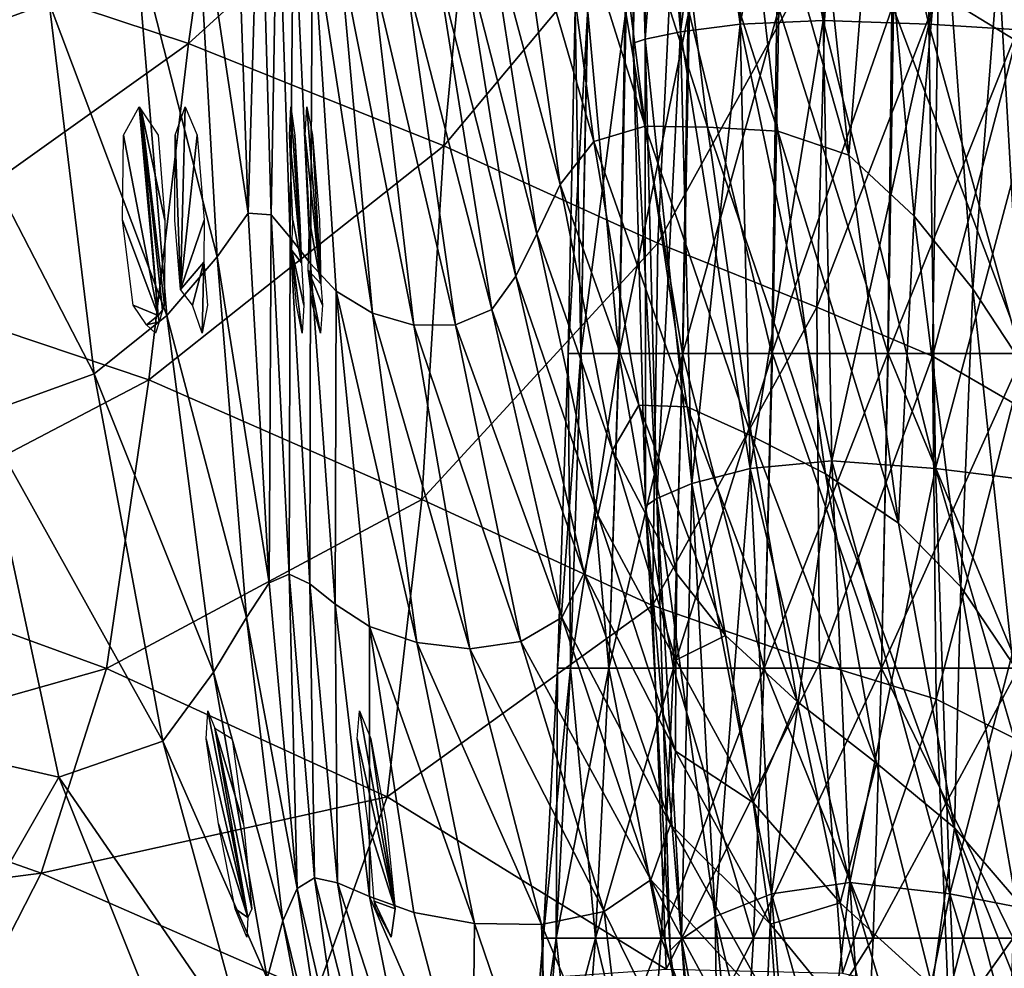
# Model space of a CAD drawing. Extents: x -0.96 to 0.96, y -0.57 to 2.63.
# Tile 25 of 148: x -0.3 to -0.07, y -0.19 to 0.03. Entities that reach past the tile are written whole.
import ezdxf

# ---------------------------------------------------------------- set-up
doc = ezdxf.new("R2010")
doc.units = 0
doc.layers.add('Brakiri_Cruiser_Lights', color=7, linetype='CONTINUOUS')
doc.layers.add('Brakiri_Cruiser_Main_Texture', color=7, linetype='CONTINUOUS')

msp = doc.modelspace()

# ---------------------------------------------------------------- linework, layer by layer
at = {"layer": 'Brakiri_Cruiser_Lights'}
for points in [[(-0.270957, -0.037092, -0.16938), (-0.27902, 0.004687, -0.189062), (-0.275368, 0.01125, -0.175)], [(-0.270957, -0.037092, -0.16938), (-0.275368, 0.01125, -0.175), (-0.274913, 0.010573, -0.173549)], [(-0.274913, 0.010573, -0.173549), (-0.270982, 0.004687, -0.160938), (-0.269395, -0.015, -0.15625)], [(-0.274913, 0.010573, -0.173549), (-0.269395, -0.015, -0.15625), (-0.269512, -0.034688, -0.160938)], [(-0.274913, 0.010573, -0.173549), (-0.269512, -0.034688, -0.160938), (-0.269944, -0.035915, -0.163567)], [(-0.274913, 0.010573, -0.173549), (-0.269944, -0.035915, -0.163567), (-0.270957, -0.037092, -0.16938)], [(-0.265822, -0.031124, -0.139911), (-0.267005, 0.004687, -0.139062), (-0.264693, 0.01125, -0.125)], [(-0.265822, -0.031124, -0.139911), (-0.264693, 0.01125, -0.125), (-0.261892, 0.004687, -0.110937)], [(-0.237777, -0.024869, 0.1914), (-0.2405, 0.004687, 0.160938), (-0.240188, 0.01125, 0.175)], [(-0.237777, -0.024869, 0.1914), (-0.240188, 0.01125, 0.175), (-0.239251, 0.004687, 0.189063)], [(-0.233257, -0.029768, 0.240234), (-0.236914, 0.004687, 0.210938), (-0.236513, 0.01125, 0.225)], [(-0.233257, -0.029768, 0.240234), (-0.236513, 0.01125, 0.225), (-0.23522, 0.004687, 0.239063)], [(-0.270957, -0.037092, -0.16938), (-0.279223, -0.015, -0.19375), (-0.27902, 0.004687, -0.189062)], [(-0.265822, -0.031124, -0.139911), (-0.267122, -0.015, -0.14375), (-0.267005, 0.004687, -0.139062)], [(-0.265822, -0.031124, -0.139911), (-0.261892, 0.004687, -0.110937), (-0.260304, -0.015, -0.10625)], [(-0.237777, -0.024869, 0.1914), (-0.239771, -0.015, 0.15625), (-0.2405, 0.004687, 0.160938)], [(-0.237777, -0.024869, 0.1914), (-0.239251, 0.004687, 0.189063), (-0.238105, -0.015, 0.19375)], [(-0.233257, -0.029768, 0.240234), (-0.23586, -0.015, 0.20625), (-0.236914, 0.004687, 0.210938)], [(-0.233257, -0.029768, 0.240234), (-0.23522, 0.004687, 0.239063), (-0.233601, -0.015, 0.24375)], [(-0.270957, -0.037092, -0.16938), (-0.276739, -0.034688, -0.189062), (-0.279223, -0.015, -0.19375)], [(-0.265822, -0.031124, -0.139911), (-0.260304, -0.015, -0.10625), (-0.260363, -0.024779, -0.108578)], [(-0.237777, -0.024869, 0.1914), (-0.240008, -0.022044, 0.157927), (-0.239771, -0.015, 0.15625)], [(-0.233257, -0.029768, 0.240234), (-0.236182, -0.026615, 0.209015), (-0.23586, -0.015, 0.20625)], [(-0.240008, -0.022044, 0.157927), (-0.237777, -0.024869, 0.1914), (-0.2372, -0.034688, 0.189063)], [(-0.240008, -0.022044, 0.157927), (-0.2372, -0.034688, 0.189063), (-0.237571, -0.04125, 0.175)], [(-0.240008, -0.022044, 0.157927), (-0.237571, -0.04125, 0.175), (-0.238901, -0.034688, 0.160938)], [(-0.260363, -0.024779, -0.108578), (-0.262983, -0.034688, -0.139062), (-0.265822, -0.031124, -0.139911)], [(-0.260363, -0.024779, -0.108578), (-0.260767, -0.04125, -0.125), (-0.262983, -0.034688, -0.139062)], [(-0.260363, -0.024779, -0.108578), (-0.25952, -0.034688, -0.110937), (-0.260767, -0.04125, -0.125)], [(-0.236182, -0.026615, 0.209015), (-0.233257, -0.029768, 0.240234), (-0.232856, -0.034688, 0.239063)], [(-0.236182, -0.026615, 0.209015), (-0.232856, -0.034688, 0.239063), (-0.233363, -0.04125, 0.225)], [(-0.236182, -0.026615, 0.209015), (-0.233363, -0.04125, 0.225), (-0.235202, -0.034688, 0.210938)], [(-0.270957, -0.037092, -0.16938), (-0.273658, -0.03927, -0.179243), (-0.276739, -0.034688, -0.189062)], [(-0.270957, -0.037092, -0.16938), (-0.269944, -0.035915, -0.163567), (-0.270758, -0.038605, -0.169332)], [(-0.273658, -0.03927, -0.179243), (-0.270957, -0.037092, -0.16938), (-0.270758, -0.038605, -0.169332)], [(-0.273658, -0.03927, -0.179243), (-0.270758, -0.038605, -0.169332), (-0.271596, -0.04125, -0.175)], [(-0.250165, -0.176665, -0.165175), (-0.259864, -0.135312, -0.189062), (-0.259469, -0.12875, -0.175)], [(-0.250165, -0.176665, -0.165175), (-0.259469, -0.12875, -0.175), (-0.257845, -0.132768, -0.16639)], [(-0.216069, -0.174685, 0.239063), (-0.224869, -0.135312, 0.210938), (-0.224297, -0.12875, 0.225)], [(-0.216069, -0.174685, 0.239063), (-0.224297, -0.12875, 0.225), (-0.221651, -0.135312, 0.239063)], [(-0.257845, -0.132768, -0.16639), (-0.253818, -0.135312, -0.160938), (-0.251207, -0.155, -0.15625)], [(-0.257845, -0.132768, -0.16639), (-0.251207, -0.155, -0.15625), (-0.249271, -0.174688, -0.160938)], [(-0.257845, -0.132768, -0.16639), (-0.249271, -0.174688, -0.160938), (-0.250165, -0.176665, -0.165175)], [(-0.250165, -0.176665, -0.165175), (-0.256986, -0.155, -0.19375), (-0.259864, -0.135312, -0.189062)], [(-0.216069, -0.174685, 0.239063), (-0.222297, -0.155, 0.20625), (-0.224869, -0.135312, 0.210938)], [(-0.216069, -0.174685, 0.239063), (-0.221651, -0.135312, 0.239063), (-0.218006, -0.155, 0.24375)], [(-0.250165, -0.176665, -0.165175), (-0.253093, -0.174688, -0.189062), (-0.256986, -0.155, -0.19375)], [(-0.216069, -0.174685, 0.239063), (-0.220924, -0.172929, 0.210519), (-0.222297, -0.155, 0.20625)], [(-0.21695, -0.18125, 0.225), (-0.2205, -0.174687, 0.210938), (-0.220924, -0.172929, 0.210519)], [(-0.21695, -0.18125, 0.225), (-0.220924, -0.172929, 0.210519), (-0.216069, -0.174685, 0.239063)], [(-0.250165, -0.176665, -0.165175), (-0.250441, -0.18125, -0.175), (-0.253093, -0.174688, -0.189062)], [(-0.21695, -0.18125, 0.225), (-0.216069, -0.174685, 0.239063), (-0.216069, -0.174687, 0.239063)]]:
    msp.add_3dface(points, dxfattribs=at)
at = {"layer": 'Brakiri_Cruiser_Main_Texture'}
for points in [[(-0.149873, 0.028681, -0.074691), (-0.150078, 0.132663, -0.074857), (-0.158389, 0.132226, -0.038219)], [(-0.158125, 0.026935, 0.038151), (-0.158389, 0.132226, 0.038219), (-0.150078, 0.132663, 0.074857)], [(-0.158125, 0.026935, 0.038151), (-0.150078, 0.132663, 0.074857), (-0.149873, 0.028681, 0.074691)], [(-0.136055, 0.030428, -0.108008), (-0.13626, 0.133099, -0.10833), (-0.150078, 0.132663, -0.074857)], [(-0.149873, 0.028681, 0.074691), (-0.150078, 0.132663, 0.074857), (-0.13626, 0.133099, 0.10833)], [(-0.136055, 0.030428, -0.108008), (-0.150078, 0.132663, -0.074857), (-0.149873, 0.028681, -0.074691)], [(-0.149873, 0.028681, 0.074691), (-0.13626, 0.133099, 0.10833), (-0.136055, 0.030428, 0.108008)], [(-0.116826, 0.031302, -0.136634), (-0.116992, 0.133536, -0.137057), (-0.13626, 0.133099, -0.10833)], [(-0.136055, 0.030428, 0.108008), (-0.13626, 0.133099, 0.10833), (-0.116992, 0.133536, 0.137057)], [(-0.116826, 0.031302, -0.136634), (-0.13626, 0.133099, -0.10833), (-0.136055, 0.030428, -0.108008)], [(-0.136055, 0.030428, 0.108008), (-0.116992, 0.133536, 0.137057), (-0.116826, 0.031302, 0.136634)], [(-0.092344, 0.030428, -0.159102), (-0.092461, 0.133099, -0.1596), (-0.116992, 0.133536, -0.137057)], [(-0.092344, 0.030428, -0.159102), (-0.116992, 0.133536, -0.137057), (-0.116826, 0.031302, -0.136634)], [(-0.116826, 0.031302, 0.136634), (-0.116992, 0.133536, 0.137057), (-0.092461, 0.133099, 0.1596)], [(-0.116826, 0.031302, 0.136634), (-0.092461, 0.133099, 0.1596), (-0.092344, 0.030428, 0.159102)], [(-0.063857, 0.028681, -0.175238), (-0.063887, 0.132663, -0.175755), (-0.092461, 0.133099, -0.1596)], [(-0.063857, 0.028681, -0.175238), (-0.092461, 0.133099, -0.1596), (-0.092344, 0.030428, -0.159102)], [(-0.092344, 0.030428, 0.159102), (-0.092461, 0.133099, 0.1596), (-0.063887, 0.132663, 0.175755)], [(-0.092344, 0.030428, 0.159102), (-0.063887, 0.132663, 0.175755), (-0.063857, 0.028681, 0.175238)], [(-0.158125, 0.026935, -0.038151), (-0.158389, 0.132226, -0.038219), (-0.161133, 0.131789)], [(-0.160859, 0.026061), (-0.161133, 0.131789), (-0.158389, 0.132226, 0.038219)], [(-0.158125, 0.026935, -0.038151), (-0.161133, 0.131789), (-0.160859, 0.026061)], [(-0.160859, 0.026061), (-0.158389, 0.132226, 0.038219), (-0.158125, 0.026935, 0.038151)], [(-0.149873, 0.028681, -0.074691), (-0.158389, 0.132226, -0.038219), (-0.158125, 0.026935, -0.038151)], [(-0.090203, 0.037681, -0.562261), (-0.07222, 0.026616, -0.588075), (-0.069819, 0.112312, -0.586771)], [(-0.329732, 0.047726, -0.531083), (-0.263947, 0.025931, -0.527337), (-0.252001, 0.109904, -0.530564)], [(-0.263947, 0.025931, -0.527337), (-0.196717, 0.086947, -0.531039), (-0.252001, 0.109904, -0.530564)], [(-0.296217, 0.035348, -0.234125), (-0.32486, 0.02499, -0.282788), (-0.331918, 0.105573, -0.289486)], [(-0.127309, 0.00559, 0.487517), (-0.153363, 0.087577, 0.486184), (-0.1376, 0.09443, 0.493192)], [(-0.110916, 0.000023, 0.496449), (-0.1376, 0.09443, 0.493192), (-0.121019, 0.094705, 0.503266)], [(-0.110916, 0.000023, 0.496449), (-0.127309, 0.00559, 0.487517), (-0.1376, 0.09443, 0.493192)], [(-0.104376, 0.081274, 0.518467), (-0.110916, 0.000023, 0.496449), (-0.121019, 0.094705, 0.503266)], [(-0.263947, 0.025931, -0.527337), (-0.20472, 0.002233, -0.52675), (-0.196717, 0.086947, -0.531039)], [(-0.20472, 0.002233, -0.52675), (-0.150976, 0.066666, -0.535727), (-0.196717, 0.086947, -0.531039)], [(-0.14367, 0.006533, 0.480823), (-0.167554, 0.081275, 0.480182), (-0.153363, 0.087577, 0.486184)], [(-0.127309, 0.00559, 0.487517), (-0.14367, 0.006533, 0.480823), (-0.153363, 0.087577, 0.486184)], [(-0.250098, -0.013407, -0.030725), (-0.262434, 0.068854, -0.111743), (-0.253327, 0.08133, -0.038607)], [(-0.247396, 0.07884, 0.041992), (-0.250098, -0.013407, -0.030725), (-0.253327, 0.08133, -0.038607)], [(-0.158126, 0.006751, 0.475159), (-0.179373, 0.074264, 0.47385), (-0.167554, 0.081275, 0.480182)], [(-0.14367, 0.006533, 0.480823), (-0.158126, 0.006751, 0.475159), (-0.167554, 0.081275, 0.480182)], [(-0.104376, 0.081274, 0.518467), (-0.09577, -0.014049, 0.50964), (-0.110916, 0.000023, 0.496449)], [(-0.089006, 0.06218, 0.540197), (-0.09577, -0.014049, 0.50964), (-0.104376, 0.081274, 0.518467)], [(-0.247396, 0.07884, 0.041992), (-0.244788, -0.013781, 0.046047), (-0.250098, -0.013407, -0.030725)], [(-0.243271, 0.069392, 0.122894), (-0.244788, -0.013781, 0.046047), (-0.247396, 0.07884, 0.041992)], [(-0.170013, 0.003213, 0.46912), (-0.188024, 0.065283, 0.465856), (-0.179373, 0.074264, 0.47385)], [(-0.158126, 0.006751, 0.475159), (-0.170013, 0.003213, 0.46912), (-0.179373, 0.074264, 0.47385)], [(-0.257302, -0.023546, -0.102493), (-0.276227, 0.050498, -0.177041), (-0.262434, 0.068854, -0.111743)], [(-0.250098, -0.013407, -0.030725), (-0.257302, -0.023546, -0.102493), (-0.262434, 0.068854, -0.111743)], [(-0.243271, 0.069392, 0.122894), (-0.240365, -0.019059, 0.122554), (-0.244788, -0.013781, 0.046047)], [(-0.239582, 0.060995, 0.196938), (-0.240365, -0.019059, 0.122554), (-0.243271, 0.069392, 0.122894)], [(-0.20472, 0.002233, -0.52675), (-0.15514, -0.020318, -0.530905), (-0.150976, 0.066666, -0.535727)], [(-0.15514, -0.020318, -0.530905), (-0.115963, 0.050638, -0.545473), (-0.150976, 0.066666, -0.535727)], [(-0.177764, -0.006721, 0.461051), (-0.194619, 0.056071, 0.454918), (-0.188024, 0.065283, 0.465856)], [(-0.170013, 0.003213, 0.46912), (-0.177764, -0.006721, 0.461051), (-0.188024, 0.065283, 0.465856)], [(-0.089006, 0.06218, 0.540197), (-0.08215, -0.030909, 0.528102), (-0.09577, -0.014049, 0.50964)], [(-0.076242, 0.045468, 0.569852), (-0.08215, -0.030909, 0.528102), (-0.089006, 0.06218, 0.540197)], [(-0.239582, 0.060995, 0.196938), (-0.235641, -0.025042, 0.193442), (-0.240365, -0.019059, 0.122554)], [(-0.235176, 0.053688, 0.261828), (-0.235641, -0.025042, 0.193442), (-0.239582, 0.060995, 0.196938)], [(-0.183205, -0.018148, 0.450082), (-0.200269, 0.048367, 0.439757), (-0.194619, 0.056071, 0.454918)], [(-0.177764, -0.006721, 0.461051), (-0.183205, -0.018148, 0.450082), (-0.194619, 0.056071, 0.454918)], [(-0.235176, 0.053688, 0.261828), (-0.229679, -0.03147, 0.25708), (-0.235641, -0.025042, 0.193442)], [(-0.221257, -0.036589, 0.309884), (-0.229679, -0.03147, 0.25708), (-0.235176, 0.053688, 0.261828)], [(-0.221257, -0.036589, 0.309884), (-0.235176, 0.053688, 0.261828), (-0.228902, 0.047512, 0.315266)], [(-0.268957, -0.037092, -0.16938), (-0.296217, 0.035348, -0.234125), (-0.276227, 0.050498, -0.177041)], [(-0.257302, -0.023546, -0.102493), (-0.268957, -0.037092, -0.16938), (-0.276227, 0.050498, -0.177041)], [(-0.15514, -0.020318, -0.530905), (-0.118318, -0.03515, -0.541864), (-0.115963, 0.050638, -0.545473)], [(-0.118318, -0.03515, -0.541864), (-0.090203, 0.037681, -0.562261), (-0.115963, 0.050638, -0.545473)], [(-0.188037, -0.028015, 0.434861), (-0.206183, 0.043216, 0.419365), (-0.200269, 0.048367, 0.439757)], [(-0.183205, -0.018148, 0.450082), (-0.188037, -0.028015, 0.434861), (-0.200269, 0.048367, 0.439757)], [(-0.34119, -0.029177, -0.525667), (-0.263947, 0.025931, -0.527337), (-0.329732, 0.047726, -0.531083)], [(-0.211676, -0.039372, 0.352991), (-0.221257, -0.036589, 0.309884), (-0.228902, 0.047512, 0.315266)], [(-0.211676, -0.039372, 0.352991), (-0.228902, 0.047512, 0.315266), (-0.221465, 0.043244, 0.358489)], [(-0.076242, 0.045468, 0.569852), (-0.07088, -0.048106, 0.552893), (-0.08215, -0.030909, 0.528102)], [(-0.065931, 0.031641, 0.609103), (-0.07088, -0.048106, 0.552893), (-0.076242, 0.045468, 0.569852)], [(-0.20208, -0.039266, 0.387448), (-0.211676, -0.039372, 0.352991), (-0.221465, 0.043244, 0.358489)], [(-0.20208, -0.039266, 0.387448), (-0.221465, 0.043244, 0.358489), (-0.21357, 0.04166, 0.392732)], [(-0.193611, -0.035718, 0.414302), (-0.21357, 0.04166, 0.392732), (-0.206183, 0.043216, 0.419365)], [(-0.193611, -0.035718, 0.414302), (-0.20208, -0.039266, 0.387448), (-0.21357, 0.04166, 0.392732)], [(-0.188037, -0.028015, 0.434861), (-0.193611, -0.035718, 0.414302), (-0.206183, 0.043216, 0.419365)], [(-0.118318, -0.03515, -0.541864), (-0.091504, -0.046516, -0.560133), (-0.090203, 0.037681, -0.562261)], [(-0.091504, -0.046516, -0.560133), (-0.07222, 0.026616, -0.588075), (-0.090203, 0.037681, -0.562261)], [(-0.285783, -0.050659, -0.230812), (-0.32486, 0.02499, -0.282788), (-0.296217, 0.035348, -0.234125)], [(-0.268957, -0.037092, -0.16938), (-0.285783, -0.050659, -0.230812), (-0.296217, 0.035348, -0.234125)], [(-0.174347, 0.034063, 0.001125), (-0.173012, -0.045898, -0.061474), (-0.175943, -0.045898, -0.000256)], [(-0.171358, 0.034063, 0.062128), (-0.174347, 0.034063, 0.001125), (-0.175943, -0.045898, -0.000256)], [(-0.171358, 0.034063, 0.062128), (-0.175943, -0.045898, -0.000256), (-0.17298, -0.045898, 0.060882)], [(-0.174347, 0.034063, 0.001125), (-0.171485, 0.034063, -0.060203), (-0.173012, -0.045898, -0.061474)], [(-0.171485, 0.034063, -0.060203), (-0.164206, -0.045898, -0.120151), (-0.173012, -0.045898, -0.061474)], [(-0.162507, 0.034063, 0.12051), (-0.171358, 0.034063, 0.062128), (-0.17298, -0.045898, 0.060882)], [(-0.162507, 0.034063, 0.12051), (-0.17298, -0.045898, 0.060882), (-0.164142, -0.045898, 0.119643)], [(-0.171485, 0.034063, -0.060203), (-0.162761, 0.034063, -0.119153), (-0.164206, -0.045898, -0.120151)], [(-0.162761, 0.034063, -0.119153), (-0.149462, -0.045898, -0.173742), (-0.164206, -0.045898, -0.120151)], [(-0.147781, 0.034063, 0.173975), (-0.162507, 0.034063, 0.12051), (-0.164142, -0.045898, 0.119643)], [(-0.147781, 0.034063, 0.173975), (-0.164142, -0.045898, 0.119643), (-0.149367, -0.045898, 0.173648)], [(-0.162761, 0.034063, -0.119153), (-0.148162, 0.034063, -0.173021), (-0.149462, -0.045898, -0.173742)], [(-0.148162, 0.034063, -0.173021), (-0.128719, -0.045898, -0.219707), (-0.149462, -0.045898, -0.173742)], [(-0.127143, 0.034063, 0.220193), (-0.147781, 0.034063, 0.173975), (-0.149367, -0.045898, 0.173648)], [(-0.127143, 0.034063, 0.220193), (-0.149367, -0.045898, 0.173648), (-0.128592, -0.045898, 0.220519)], [(-0.148162, 0.034063, -0.173021), (-0.127587, 0.034063, -0.219239), (-0.128719, -0.045898, -0.219707)], [(-0.100938, 0.034063, -0.255236), (-0.101844, -0.045898, -0.255474), (-0.128719, -0.045898, -0.219707)], [(-0.100938, 0.034063, -0.255236), (-0.128719, -0.045898, -0.219707), (-0.127587, 0.034063, -0.219239)], [(-0.127143, 0.034063, 0.220193), (-0.128592, -0.045898, 0.220519), (-0.101749, -0.045898, 0.258009)], [(-0.127143, 0.034063, 0.220193), (-0.101749, -0.045898, 0.258009), (-0.100557, 0.034063, 0.256836)], [(-0.069766, 0.034063, -0.281037), (-0.070422, -0.045898, -0.281063), (-0.101844, -0.045898, -0.255474)], [(-0.069766, 0.034063, -0.281037), (-0.101844, -0.045898, -0.255474), (-0.100938, 0.034063, -0.255236)], [(-0.100557, 0.034063, 0.256836), (-0.101749, -0.045898, 0.258009), (-0.070358, -0.045898, 0.285484)], [(-0.100557, 0.034063, 0.256836), (-0.070358, -0.045898, 0.285484), (-0.069512, 0.034063, 0.283523)], [(-0.133721, -0.072584, -0.106042), (-0.136055, 0.030428, -0.108008), (-0.149873, 0.028681, -0.074691)], [(-0.147266, -0.076078, 0.073333), (-0.149873, 0.028681, 0.074691), (-0.136055, 0.030428, 0.108008)], [(-0.147266, -0.076078, 0.073333), (-0.136055, 0.030428, 0.108008), (-0.133721, -0.072584, 0.106042)], [(-0.114805, -0.070837, -0.134115), (-0.116826, 0.031302, -0.136634), (-0.136055, 0.030428, -0.108008)], [(-0.133721, -0.072584, 0.106042), (-0.136055, 0.030428, 0.108008), (-0.116826, 0.031302, 0.136634)], [(-0.114805, -0.070837, -0.134115), (-0.136055, 0.030428, -0.108008), (-0.133721, -0.072584, -0.106042)], [(-0.133721, -0.072584, 0.106042), (-0.116826, 0.031302, 0.136634), (-0.114805, -0.070837, 0.134115)], [(-0.090771, -0.072584, -0.156198), (-0.092344, 0.030428, -0.159102), (-0.116826, 0.031302, -0.136634)], [(-0.090771, -0.072584, -0.156198), (-0.116826, 0.031302, -0.136634), (-0.114805, -0.070837, -0.134115)], [(-0.114805, -0.070837, 0.134115), (-0.116826, 0.031302, 0.136634), (-0.092344, 0.030428, 0.159102)], [(-0.114805, -0.070837, 0.134115), (-0.092344, 0.030428, 0.159102), (-0.090771, -0.072584, 0.156198)], [(-0.062773, -0.076078, -0.172005), (-0.063857, 0.028681, -0.175238), (-0.092344, 0.030428, -0.159102)], [(-0.062773, -0.076078, -0.172005), (-0.092344, 0.030428, -0.159102), (-0.090771, -0.072584, -0.156198)], [(-0.090771, -0.072584, 0.156198), (-0.092344, 0.030428, 0.159102), (-0.063857, 0.028681, 0.175238)], [(-0.147266, -0.076078, -0.073333), (-0.149873, 0.028681, -0.074691), (-0.158125, 0.026935, -0.038151)], [(-0.155391, -0.079572, 0.037487), (-0.158125, 0.026935, 0.038151), (-0.149873, 0.028681, 0.074691)], [(-0.155391, -0.079572, 0.037487), (-0.149873, 0.028681, 0.074691), (-0.147266, -0.076078, 0.073333)], [(-0.133721, -0.072584, -0.106042), (-0.149873, 0.028681, -0.074691), (-0.147266, -0.076078, -0.073333)], [(-0.090771, -0.072584, 0.156198), (-0.063857, 0.028681, 0.175238), (-0.062773, -0.076078, 0.172005)], [(-0.34119, -0.029177, -0.525667), (-0.273156, -0.052018, -0.520625), (-0.263947, 0.025931, -0.527337)], [(-0.273156, -0.052018, -0.520625), (-0.20472, 0.002233, -0.52675), (-0.263947, 0.025931, -0.527337)], [(-0.155391, -0.079572, -0.037487), (-0.158125, 0.026935, -0.038151), (-0.160859, 0.026061)], [(-0.158047, -0.081319), (-0.160859, 0.026061), (-0.158125, 0.026935, 0.038151)], [(-0.155391, -0.079572, -0.037487), (-0.160859, 0.026061), (-0.158047, -0.081319)], [(-0.147266, -0.076078, -0.073333), (-0.158125, 0.026935, -0.038151), (-0.155391, -0.079572, -0.037487)], [(-0.158047, -0.081319), (-0.158125, 0.026935, 0.038151), (-0.155391, -0.079572, 0.037487)], [(-0.091504, -0.046516, -0.560133), (-0.072897, -0.057394, -0.586641), (-0.07222, 0.026616, -0.588075)], [(-0.285783, -0.050659, -0.230812), (-0.31206, -0.060177, -0.284059), (-0.32486, 0.02499, -0.282788)], [(-0.148324, -0.058272, 0.469465), (-0.170013, 0.003213, 0.46912), (-0.158126, 0.006751, 0.475159)], [(-0.133442, -0.065054, 0.474), (-0.148324, -0.058272, 0.469465), (-0.158126, 0.006751, 0.475159)], [(-0.133442, -0.065054, 0.474), (-0.158126, 0.006751, 0.475159), (-0.14367, 0.006533, 0.480823)], [(-0.116322, -0.073835, 0.47959), (-0.133442, -0.065054, 0.474), (-0.14367, 0.006533, 0.480823)], [(-0.116322, -0.073835, 0.47959), (-0.14367, 0.006533, 0.480823), (-0.127309, 0.00559, 0.487517)], [(-0.099362, -0.085267, 0.487402), (-0.116322, -0.073835, 0.47959), (-0.127309, 0.00559, 0.487517)], [(-0.099362, -0.085267, 0.487402), (-0.127309, 0.00559, 0.487517), (-0.110916, 0.000023, 0.496449)], [(-0.159536, -0.057902, 0.464259), (-0.177764, -0.006721, 0.461051), (-0.170013, 0.003213, 0.46912)], [(-0.148324, -0.058272, 0.469465), (-0.159536, -0.057902, 0.464259), (-0.170013, 0.003213, 0.46912)], [(-0.273156, -0.052018, -0.520625), (-0.209881, -0.079767, -0.51853), (-0.20472, 0.002233, -0.52675)], [(-0.209881, -0.079767, -0.51853), (-0.15514, -0.020318, -0.530905), (-0.20472, 0.002233, -0.52675)], [(-0.09577, -0.014049, 0.50964), (-0.099362, -0.085267, 0.487402), (-0.110916, 0.000023, 0.496449)], [(-0.165648, -0.068354, 0.456657), (-0.183205, -0.018148, 0.450082), (-0.177764, -0.006721, 0.461051)], [(-0.159536, -0.057902, 0.464259), (-0.165648, -0.068354, 0.456657), (-0.177764, -0.006721, 0.461051)], [(-0.245258, -0.099067, -0.025209), (-0.257302, -0.023546, -0.102493), (-0.250098, -0.013407, -0.030725)], [(-0.244788, -0.013781, 0.046047), (-0.245258, -0.099067, -0.025209), (-0.250098, -0.013407, -0.030725)], [(-0.244788, -0.013781, 0.046047), (-0.240635, -0.097065, 0.049415), (-0.245258, -0.099067, -0.025209)], [(-0.240365, -0.019059, 0.122554), (-0.240635, -0.097065, 0.049415), (-0.244788, -0.013781, 0.046047)], [(-0.09577, -0.014049, 0.50964), (-0.084958, -0.100003, 0.498604), (-0.099362, -0.085267, 0.487402)], [(-0.08215, -0.030909, 0.528102), (-0.084958, -0.100003, 0.498604), (-0.09577, -0.014049, 0.50964)], [(-0.169073, -0.083413, 0.445715), (-0.188037, -0.028015, 0.434861), (-0.183205, -0.018148, 0.450082)], [(-0.165648, -0.068354, 0.456657), (-0.169073, -0.083413, 0.445715), (-0.183205, -0.018148, 0.450082)], [(-0.240365, -0.019059, 0.122554), (-0.235799, -0.099322, 0.123123), (-0.240635, -0.097065, 0.049415)], [(-0.235641, -0.025042, 0.193442), (-0.235799, -0.099322, 0.123123), (-0.240365, -0.019059, 0.122554)], [(-0.209881, -0.079767, -0.51853), (-0.156381, -0.104377, -0.522182), (-0.15514, -0.020318, -0.530905)], [(-0.156381, -0.104377, -0.522182), (-0.118318, -0.03515, -0.541864), (-0.15514, -0.020318, -0.530905)], [(-0.250492, -0.107131, -0.097288), (-0.268957, -0.037092, -0.16938), (-0.257302, -0.023546, -0.102493)], [(-0.245258, -0.099067, -0.025209), (-0.250492, -0.107131, -0.097288), (-0.257302, -0.023546, -0.102493)], [(-0.235641, -0.025042, 0.193442), (-0.229924, -0.104039, 0.192449), (-0.235799, -0.099322, 0.123123)], [(-0.229679, -0.03147, 0.25708), (-0.229924, -0.104039, 0.192449), (-0.235641, -0.025042, 0.193442)], [(-0.352433, -0.093619, -0.517439), (-0.273156, -0.052018, -0.520625), (-0.34119, -0.029177, -0.525667)], [(-0.172225, -0.096861, 0.430491), (-0.193611, -0.035718, 0.414302), (-0.188037, -0.028015, 0.434861)], [(-0.169073, -0.083413, 0.445715), (-0.172225, -0.096861, 0.430491), (-0.188037, -0.028015, 0.434861)], [(-0.229679, -0.03147, 0.25708), (-0.222004, -0.109243, 0.254478), (-0.229924, -0.104039, 0.192449)], [(-0.211031, -0.112959, 0.306291), (-0.222004, -0.109243, 0.254478), (-0.229679, -0.03147, 0.25708)], [(-0.211031, -0.112959, 0.306291), (-0.229679, -0.03147, 0.25708), (-0.221257, -0.036589, 0.309884)], [(-0.08215, -0.030909, 0.528102), (-0.072878, -0.11792, 0.513867), (-0.084958, -0.100003, 0.498604)], [(-0.07088, -0.048106, 0.552893), (-0.072878, -0.11792, 0.513867), (-0.08215, -0.030909, 0.528102)], [(-0.177398, -0.107147, 0.40995), (-0.20208, -0.039266, 0.387448), (-0.193611, -0.035718, 0.414302)], [(-0.172225, -0.096861, 0.430491), (-0.177398, -0.107147, 0.40995), (-0.193611, -0.035718, 0.414302)], [(-0.156381, -0.104377, -0.522182), (-0.117668, -0.117801, -0.534383), (-0.118318, -0.03515, -0.541864)], [(-0.117668, -0.117801, -0.534383), (-0.091504, -0.046516, -0.560133), (-0.118318, -0.03515, -0.541864)], [(-0.258105, -0.119849, -0.166747), (-0.285783, -0.050659, -0.230812), (-0.268957, -0.037092, -0.16938)], [(-0.250492, -0.107131, -0.097288), (-0.258105, -0.119849, -0.166747), (-0.268957, -0.037092, -0.16938)], [(-0.198745, -0.114386, 0.348836), (-0.211031, -0.112959, 0.306291), (-0.221257, -0.036589, 0.309884)], [(-0.198745, -0.114386, 0.348836), (-0.221257, -0.036589, 0.309884), (-0.211676, -0.039372, 0.352991)], [(-0.186886, -0.112719, 0.383061), (-0.211676, -0.039372, 0.352991), (-0.20208, -0.039266, 0.387448)], [(-0.186886, -0.112719, 0.383061), (-0.198745, -0.114386, 0.348836), (-0.211676, -0.039372, 0.352991)], [(-0.177398, -0.107147, 0.40995), (-0.186886, -0.112719, 0.383061), (-0.20208, -0.039266, 0.387448)], [(-0.175943, -0.045898, -0.000256), (-0.175437, -0.118906, -0.062279), (-0.178406, -0.118906, -0.000996)], [(-0.17298, -0.045898, 0.060882), (-0.175943, -0.045898, -0.000256), (-0.178406, -0.118906, -0.000996)], [(-0.17298, -0.045898, 0.060882), (-0.178406, -0.118906, -0.000996), (-0.175437, -0.118906, 0.060451)], [(-0.175943, -0.045898, -0.000256), (-0.173012, -0.045898, -0.061474), (-0.175437, -0.118906, -0.062279)], [(-0.173012, -0.045898, -0.061474), (-0.1665, -0.118906, -0.120936), (-0.175437, -0.118906, -0.062279)], [(-0.164142, -0.045898, 0.119643), (-0.17298, -0.045898, 0.060882), (-0.175437, -0.118906, 0.060451)], [(-0.164142, -0.045898, 0.119643), (-0.175437, -0.118906, 0.060451), (-0.1665, -0.118906, 0.119684)], [(-0.173012, -0.045898, -0.061474), (-0.164206, -0.045898, -0.120151), (-0.1665, -0.118906, -0.120936)], [(-0.164206, -0.045898, -0.120151), (-0.151562, -0.118906, -0.174505), (-0.1665, -0.118906, -0.120936)], [(-0.149367, -0.045898, 0.173648), (-0.164142, -0.045898, 0.119643), (-0.1665, -0.118906, 0.119684)], [(-0.149367, -0.045898, 0.173648), (-0.1665, -0.118906, 0.119684), (-0.151562, -0.118906, 0.174322)], [(-0.164206, -0.045898, -0.120151), (-0.149462, -0.045898, -0.173742), (-0.151562, -0.118906, -0.174505)], [(-0.149462, -0.045898, -0.173742), (-0.130531, -0.118906, -0.220442), (-0.151562, -0.118906, -0.174505)], [(-0.128592, -0.045898, 0.220519), (-0.149367, -0.045898, 0.173648), (-0.151562, -0.118906, 0.174322)], [(-0.128592, -0.045898, 0.220519), (-0.151562, -0.118906, 0.174322), (-0.130531, -0.118906, 0.222069)], [(-0.149462, -0.045898, -0.173742), (-0.128719, -0.045898, -0.219707), (-0.130531, -0.118906, -0.220442)], [(-0.101844, -0.045898, -0.255474), (-0.103312, -0.118906, -0.256204), (-0.130531, -0.118906, -0.220442)], [(-0.101844, -0.045898, -0.255474), (-0.130531, -0.118906, -0.220442), (-0.128719, -0.045898, -0.219707)], [(-0.128592, -0.045898, 0.220519), (-0.130531, -0.118906, 0.222069), (-0.103312, -0.118906, 0.260627)], [(-0.128592, -0.045898, 0.220519), (-0.103312, -0.118906, 0.260627), (-0.101749, -0.045898, 0.258009)], [(-0.117668, -0.117801, -0.534383), (-0.090666, -0.126091, -0.554584), (-0.091504, -0.046516, -0.560133)], [(-0.070422, -0.045898, -0.281063), (-0.071453, -0.118906, -0.281776), (-0.103312, -0.118906, -0.256204)], [(-0.070422, -0.045898, -0.281063), (-0.103312, -0.118906, -0.256204), (-0.101844, -0.045898, -0.255474)], [(-0.101749, -0.045898, 0.258009), (-0.103312, -0.118906, 0.260627), (-0.071453, -0.118906, 0.289241)], [(-0.101749, -0.045898, 0.258009), (-0.071453, -0.118906, 0.289241), (-0.070358, -0.045898, 0.285484)], [(-0.090666, -0.126091, -0.554584), (-0.072897, -0.057394, -0.586641), (-0.091504, -0.046516, -0.560133)], [(-0.352433, -0.093619, -0.517439), (-0.282945, -0.118962, -0.511115), (-0.273156, -0.052018, -0.520625)], [(-0.269866, -0.135817, -0.23351), (-0.31206, -0.060177, -0.284059), (-0.285783, -0.050659, -0.230812)], [(-0.258105, -0.119849, -0.166747), (-0.269866, -0.135817, -0.23351), (-0.285783, -0.050659, -0.230812)], [(-0.282945, -0.118962, -0.511115), (-0.209881, -0.079767, -0.51853), (-0.273156, -0.052018, -0.520625)], [(-0.150733, -0.097034, 0.460251), (-0.165648, -0.068354, 0.456657), (-0.159536, -0.057902, 0.464259)], [(-0.139509, -0.111354, 0.462434), (-0.150733, -0.097034, 0.460251), (-0.159536, -0.057902, 0.464259)], [(-0.139509, -0.111354, 0.462434), (-0.159536, -0.057902, 0.464259), (-0.148324, -0.058272, 0.469465)], [(-0.122842, -0.126614, 0.465444), (-0.139509, -0.111354, 0.462434), (-0.148324, -0.058272, 0.469465)], [(-0.122842, -0.126614, 0.465444), (-0.148324, -0.058272, 0.469465), (-0.133442, -0.065054, 0.474)], [(-0.090666, -0.126091, -0.554584), (-0.0723, -0.135298, -0.582238), (-0.072897, -0.057394, -0.586641)], [(-0.33856, -0.133967, -0.334363), (-0.31206, -0.060177, -0.284059), (-0.293956, -0.144151, -0.291431)], [(-0.269866, -0.135817, -0.23351), (-0.293956, -0.144151, -0.291431), (-0.31206, -0.060177, -0.284059)], [(-0.104465, -0.140909, 0.469859), (-0.122842, -0.126614, 0.465444), (-0.133442, -0.065054, 0.474)], [(-0.104465, -0.140909, 0.469859), (-0.133442, -0.065054, 0.474), (-0.116322, -0.073835, 0.47959)], [(-0.150975, -0.117004, 0.453749), (-0.169073, -0.083413, 0.445715), (-0.165648, -0.068354, 0.456657)], [(-0.150733, -0.097034, 0.460251), (-0.150975, -0.117004, 0.453749), (-0.165648, -0.068354, 0.456657)], [(-0.128828, -0.171227, -0.102096), (-0.133721, -0.072584, -0.106042), (-0.147266, -0.076078, -0.073333)], [(-0.141895, -0.176468, 0.070609), (-0.147266, -0.076078, 0.073333), (-0.133721, -0.072584, 0.106042)], [(-0.141895, -0.176468, 0.070609), (-0.133721, -0.072584, 0.106042), (-0.128828, -0.171227, 0.102096)], [(-0.110635, -0.168607, -0.129147), (-0.114805, -0.070837, -0.134115), (-0.133721, -0.072584, -0.106042)], [(-0.128828, -0.171227, 0.102096), (-0.133721, -0.072584, 0.106042), (-0.114805, -0.070837, 0.134115)], [(-0.110635, -0.168607, -0.129147), (-0.133721, -0.072584, -0.106042), (-0.128828, -0.171227, -0.102096)], [(-0.128828, -0.171227, 0.102096), (-0.114805, -0.070837, 0.134115), (-0.110635, -0.168607, 0.129147)], [(-0.087461, -0.171227, -0.150378), (-0.090771, -0.072584, -0.156198), (-0.114805, -0.070837, -0.134115)], [(-0.087461, -0.171227, -0.150378), (-0.114805, -0.070837, -0.134115), (-0.110635, -0.168607, -0.129147)], [(-0.110635, -0.168607, 0.129147), (-0.114805, -0.070837, 0.134115), (-0.090771, -0.072584, 0.156198)], [(-0.110635, -0.168607, 0.129147), (-0.090771, -0.072584, 0.156198), (-0.087461, -0.171227, 0.150378)], [(-0.060488, -0.176468, -0.165622), (-0.062773, -0.076078, -0.172005), (-0.090771, -0.072584, -0.156198)], [(-0.060488, -0.176468, -0.165622), (-0.090771, -0.072584, -0.156198), (-0.087461, -0.171227, -0.150378)], [(-0.087461, -0.171227, 0.150378), (-0.090771, -0.072584, 0.156198), (-0.062773, -0.076078, 0.172005)], [(-0.086439, -0.155884, 0.47648), (-0.104465, -0.140909, 0.469859), (-0.116322, -0.073835, 0.47959)], [(-0.086439, -0.155884, 0.47648), (-0.116322, -0.073835, 0.47959), (-0.099362, -0.085267, 0.487402)], [(-0.141895, -0.176468, -0.070609), (-0.147266, -0.076078, -0.073333), (-0.155391, -0.079572, -0.037487)], [(-0.149687, -0.181709, 0.036068), (-0.155391, -0.079572, 0.037487), (-0.147266, -0.076078, 0.073333)], [(-0.149687, -0.181709, 0.036068), (-0.147266, -0.076078, 0.073333), (-0.141895, -0.176468, 0.070609)], [(-0.128828, -0.171227, -0.102096), (-0.147266, -0.076078, -0.073333), (-0.141895, -0.176468, -0.070609)], [(-0.087461, -0.171227, 0.150378), (-0.062773, -0.076078, 0.172005), (-0.060488, -0.176468, 0.165622)], [(-0.282945, -0.118962, -0.511115), (-0.217863, -0.148724, -0.50677), (-0.209881, -0.079767, -0.51853)], [(-0.217863, -0.148724, -0.50677), (-0.156381, -0.104377, -0.522182), (-0.209881, -0.079767, -0.51853)], [(-0.149687, -0.181709, -0.036068), (-0.155391, -0.079572, -0.037487), (-0.158047, -0.081319)], [(-0.152266, -0.184329), (-0.158047, -0.081319), (-0.155391, -0.079572, 0.037487)], [(-0.141895, -0.176468, -0.070609), (-0.155391, -0.079572, -0.037487), (-0.149687, -0.181709, -0.036068)], [(-0.152266, -0.184329), (-0.155391, -0.079572, 0.037487), (-0.149687, -0.181709, 0.036068)], [(-0.149687, -0.181709, -0.036068), (-0.158047, -0.081319), (-0.152266, -0.184329)], [(-0.151048, -0.13813, 0.442519), (-0.172225, -0.096861, 0.430491), (-0.169073, -0.083413, 0.445715)], [(-0.150975, -0.117004, 0.453749), (-0.151048, -0.13813, 0.442519), (-0.169073, -0.083413, 0.445715)], [(-0.084958, -0.100003, 0.498604), (-0.086439, -0.155884, 0.47648), (-0.099362, -0.085267, 0.487402)], [(-0.282945, -0.118962, -0.511115), (-0.352433, -0.093619, -0.517439), (-0.365875, -0.142475, -0.506626)], [(-0.240635, -0.097065, 0.049415), (-0.238775, -0.170012, -0.021284), (-0.245258, -0.099067, -0.025209)], [(-0.235799, -0.099322, 0.123123), (-0.234751, -0.167514, 0.052508), (-0.240635, -0.097065, 0.049415)], [(-0.240635, -0.097065, 0.049415), (-0.234751, -0.167514, 0.052508), (-0.238775, -0.170012, -0.021284)], [(-0.152249, -0.155114, 0.427081), (-0.177398, -0.107147, 0.40995), (-0.172225, -0.096861, 0.430491)], [(-0.151048, -0.13813, 0.442519), (-0.152249, -0.155114, 0.427081), (-0.172225, -0.096861, 0.430491)], [(-0.150975, -0.117004, 0.453749), (-0.150733, -0.097034, 0.460251), (-0.139509, -0.111354, 0.462434)], [(-0.238775, -0.170012, -0.021284), (-0.250492, -0.107131, -0.097288), (-0.245258, -0.099067, -0.025209)], [(-0.229924, -0.104039, 0.192449), (-0.229412, -0.168631, 0.124731), (-0.235799, -0.099322, 0.123123)], [(-0.235799, -0.099322, 0.123123), (-0.229412, -0.168631, 0.124731), (-0.234751, -0.167514, 0.052508)], [(-0.084958, -0.100003, 0.498604), (-0.072288, -0.172406, 0.486338), (-0.086439, -0.155884, 0.47648)], [(-0.072878, -0.11792, 0.513867), (-0.072288, -0.172406, 0.486338), (-0.084958, -0.100003, 0.498604)], [(-0.222004, -0.109243, 0.254478), (-0.221989, -0.171821, 0.192495), (-0.229924, -0.104039, 0.192449)], [(-0.229924, -0.104039, 0.192449), (-0.221989, -0.171821, 0.192495), (-0.229412, -0.168631, 0.124731)], [(-0.217863, -0.148724, -0.50677), (-0.153196, -0.188712, -0.505552), (-0.156381, -0.104377, -0.522182)], [(-0.153196, -0.188712, -0.505552), (-0.117668, -0.117801, -0.534383), (-0.156381, -0.104377, -0.522182)], [(-0.242072, -0.177497, -0.093213), (-0.258105, -0.119849, -0.166747), (-0.250492, -0.107131, -0.097288)], [(-0.238775, -0.170012, -0.021284), (-0.242072, -0.177497, -0.093213), (-0.250492, -0.107131, -0.097288)], [(-0.15675, -0.167937, 0.406349), (-0.186886, -0.112719, 0.383061), (-0.177398, -0.107147, 0.40995)], [(-0.152249, -0.155114, 0.427081), (-0.15675, -0.167937, 0.406349), (-0.177398, -0.107147, 0.40995)], [(-0.222004, -0.109243, 0.254478), (-0.211714, -0.175537, 0.252914), (-0.221989, -0.171821, 0.192495)], [(-0.197633, -0.178065, 0.303646), (-0.211714, -0.175537, 0.252914), (-0.222004, -0.109243, 0.254478)], [(-0.197633, -0.178065, 0.303646), (-0.222004, -0.109243, 0.254478), (-0.211031, -0.112959, 0.306291)], [(-0.150975, -0.117004, 0.453749), (-0.139509, -0.111354, 0.462434), (-0.133045, -0.150054, 0.4534)], [(-0.133045, -0.150054, 0.4534), (-0.139509, -0.111354, 0.462434), (-0.122842, -0.126614, 0.465444)], [(-0.182085, -0.178348, 0.345538), (-0.197633, -0.178065, 0.303646), (-0.211031, -0.112959, 0.306291)], [(-0.182085, -0.178348, 0.345538), (-0.211031, -0.112959, 0.306291), (-0.198745, -0.114386, 0.348836)], [(-0.16761, -0.175326, 0.379477), (-0.198745, -0.114386, 0.348836), (-0.186886, -0.112719, 0.383061)], [(-0.15675, -0.167937, 0.406349), (-0.16761, -0.175326, 0.379477), (-0.186886, -0.112719, 0.383061)], [(-0.16761, -0.175326, 0.379477), (-0.182085, -0.178348, 0.345538), (-0.198745, -0.114386, 0.348836)], [(-0.153196, -0.188712, -0.505552), (-0.112395, -0.189591, -0.523955), (-0.117668, -0.117801, -0.534383)], [(-0.151048, -0.13813, 0.442519), (-0.150975, -0.117004, 0.453749), (-0.133045, -0.150054, 0.4534)], [(-0.112395, -0.189591, -0.523955), (-0.090666, -0.126091, -0.554584), (-0.117668, -0.117801, -0.534383)], [(-0.282945, -0.118962, -0.511115), (-0.365875, -0.142475, -0.506626), (-0.298077, -0.166428, -0.498739)], [(-0.217863, -0.148724, -0.50677), (-0.282945, -0.118962, -0.511115), (-0.298077, -0.166428, -0.498739)], [(-0.245677, -0.190885, -0.164782), (-0.269866, -0.135817, -0.23351), (-0.258105, -0.119849, -0.166747)], [(-0.242072, -0.177497, -0.093213), (-0.245677, -0.190885, -0.164782), (-0.258105, -0.119849, -0.166747)], [(-0.178406, -0.118906, -0.000996), (-0.178687, -0.181484, -0.062861), (-0.181719, -0.181484, -0.001289)], [(-0.175437, -0.118906, 0.060451), (-0.178406, -0.118906, -0.000996), (-0.181719, -0.181484, -0.001289)], [(-0.175437, -0.118906, 0.060451), (-0.181719, -0.181484, -0.001289), (-0.178687, -0.181484, 0.060613)], [(-0.175437, -0.118906, -0.062279), (-0.169594, -0.181484, -0.121724), (-0.178687, -0.181484, -0.062861)], [(-0.178406, -0.118906, -0.000996), (-0.175437, -0.118906, -0.062279), (-0.178687, -0.181484, -0.062861)], [(-0.1665, -0.118906, 0.119684), (-0.175437, -0.118906, 0.060451), (-0.178687, -0.181484, 0.060613)], [(-0.1665, -0.118906, 0.119684), (-0.178687, -0.181484, 0.060613), (-0.169594, -0.181484, 0.120462)], [(-0.175437, -0.118906, -0.062279), (-0.1665, -0.118906, -0.120936), (-0.169594, -0.181484, -0.121724)], [(-0.1665, -0.118906, -0.120936), (-0.154375, -0.181484, -0.175413), (-0.169594, -0.181484, -0.121724)], [(-0.151562, -0.118906, 0.174322), (-0.1665, -0.118906, 0.119684), (-0.169594, -0.181484, 0.120462)], [(-0.151562, -0.118906, 0.174322), (-0.169594, -0.181484, 0.120462), (-0.154375, -0.181484, 0.175961)], [(-0.1665, -0.118906, -0.120936), (-0.151562, -0.118906, -0.174505), (-0.154375, -0.181484, -0.175413)], [(-0.151562, -0.118906, -0.174505), (-0.132969, -0.181484, -0.221466), (-0.154375, -0.181484, -0.175413)], [(-0.130531, -0.118906, 0.222069), (-0.151562, -0.118906, 0.174322), (-0.154375, -0.181484, 0.175961)], [(-0.130531, -0.118906, 0.222069), (-0.154375, -0.181484, 0.175961), (-0.132969, -0.181484, 0.22481)], [(-0.151562, -0.118906, -0.174505), (-0.130531, -0.118906, -0.220442), (-0.132969, -0.181484, -0.221466)], [(-0.103312, -0.118906, -0.256204), (-0.10525, -0.181484, -0.257337), (-0.132969, -0.181484, -0.221466)], [(-0.103312, -0.118906, -0.256204), (-0.132969, -0.181484, -0.221466), (-0.130531, -0.118906, -0.220442)], [(-0.130531, -0.118906, 0.222069), (-0.132969, -0.181484, 0.22481), (-0.10525, -0.181484, 0.264793)], [(-0.130531, -0.118906, 0.222069), (-0.10525, -0.181484, 0.264793), (-0.103312, -0.118906, 0.260627)], [(-0.071453, -0.118906, -0.281776), (-0.072797, -0.181484, -0.283007), (-0.10525, -0.181484, -0.257337)], [(-0.071453, -0.118906, -0.281776), (-0.10525, -0.181484, -0.257337), (-0.103312, -0.118906, -0.256204)], [(-0.103312, -0.118906, 0.260627), (-0.10525, -0.181484, 0.264793), (-0.072797, -0.181484, 0.294904)], [(-0.103312, -0.118906, 0.260627), (-0.072797, -0.181484, 0.294904), (-0.071453, -0.118906, 0.289241)], [(-0.133045, -0.150054, 0.4534), (-0.122842, -0.126614, 0.465444), (-0.112896, -0.17334, 0.455209)], [(-0.112896, -0.17334, 0.455209), (-0.122842, -0.126614, 0.465444), (-0.104465, -0.140909, 0.469859)], [(-0.112395, -0.189591, -0.523955), (-0.08787, -0.195119, -0.545962), (-0.090666, -0.126091, -0.554584)], [(-0.08787, -0.195119, -0.545962), (-0.0723, -0.135298, -0.582238), (-0.090666, -0.126091, -0.554584)], [(-0.323704, -0.196097, -0.349944), (-0.33856, -0.133967, -0.334363), (-0.293956, -0.144151, -0.291431)], [(-0.250201, -0.207896, -0.23354), (-0.293956, -0.144151, -0.291431), (-0.269866, -0.135817, -0.23351)], [(-0.245677, -0.190885, -0.164782), (-0.250201, -0.207896, -0.23354), (-0.269866, -0.135817, -0.23351)], [(-0.08787, -0.195119, -0.545962), (-0.070424, -0.202708, -0.574018), (-0.0723, -0.135298, -0.582238)], [(-0.152249, -0.155114, 0.427081), (-0.151048, -0.13813, 0.442519), (-0.129021, -0.178223, 0.441299)], [(-0.151048, -0.13813, 0.442519), (-0.133045, -0.150054, 0.4534), (-0.129021, -0.178223, 0.441299)], [(-0.112896, -0.17334, 0.455209), (-0.104465, -0.140909, 0.469859), (-0.091565, -0.192699, 0.458774)], [(-0.091565, -0.192699, 0.458774), (-0.104465, -0.140909, 0.469859), (-0.086439, -0.155884, 0.47648)], [(-0.298077, -0.166428, -0.498739), (-0.365875, -0.142475, -0.506626), (-0.380334, -0.177083, -0.493729)], [(-0.323704, -0.196097, -0.349944), (-0.293956, -0.144151, -0.291431), (-0.257446, -0.235478, -0.309648)], [(-0.250201, -0.207896, -0.23354), (-0.257446, -0.235478, -0.309648), (-0.293956, -0.144151, -0.291431)], [(-0.217863, -0.148724, -0.50677), (-0.298077, -0.166428, -0.498739), (-0.234329, -0.194311, -0.491862)], [(-0.153196, -0.188712, -0.505552), (-0.217863, -0.148724, -0.50677), (-0.234329, -0.194311, -0.491862)], [(-0.129021, -0.178223, 0.441299), (-0.133045, -0.150054, 0.4534), (-0.112896, -0.17334, 0.455209)], [(-0.15675, -0.167937, 0.406349), (-0.152249, -0.155114, 0.427081), (-0.127525, -0.199717, 0.425066)], [(-0.152249, -0.155114, 0.427081), (-0.129021, -0.178223, 0.441299), (-0.127525, -0.199717, 0.425066)], [(-0.091565, -0.192699, 0.458774), (-0.086439, -0.155884, 0.47648), (-0.07224, -0.209992, 0.464756)], [(-0.086439, -0.155884, 0.47648), (-0.072288, -0.172406, 0.486338), (-0.058111, -0.227077, 0.47382)], [(-0.086439, -0.155884, 0.47648), (-0.058111, -0.227077, 0.47382), (-0.07224, -0.209992, 0.464756)], [(-0.298077, -0.166428, -0.498739), (-0.380334, -0.177083, -0.493729), (-0.314834, -0.199109, -0.48409)], [(-0.234329, -0.194311, -0.491862), (-0.298077, -0.166428, -0.498739), (-0.314834, -0.199109, -0.48409)], [(-0.238775, -0.170012, -0.021284), (-0.234751, -0.167514, 0.052508), (-0.226949, -0.221629, 0.055737)], [(-0.234751, -0.167514, 0.052508), (-0.229412, -0.168631, 0.124731), (-0.220737, -0.222078, 0.126194)], [(-0.234751, -0.167514, 0.052508), (-0.220737, -0.222078, 0.126194), (-0.226949, -0.221629, 0.055737)], [(-0.229412, -0.168631, 0.124731), (-0.221989, -0.171821, 0.192495), (-0.211396, -0.224209, 0.192115)], [(-0.229412, -0.168631, 0.124731), (-0.211396, -0.224209, 0.192115), (-0.220737, -0.222078, 0.126194)], [(-0.143874, -0.223717, 0.376604), (-0.16761, -0.175326, 0.379477), (-0.15675, -0.167937, 0.406349)], [(-0.143874, -0.223717, 0.376604), (-0.15675, -0.167937, 0.406349), (-0.131497, -0.214795, 0.403802)], [(-0.15675, -0.167937, 0.406349), (-0.127525, -0.199717, 0.425066), (-0.131497, -0.214795, 0.403802)], [(-0.104909, -0.25607, -0.122413), (-0.110635, -0.168607, -0.129147), (-0.128828, -0.171227, -0.102096)], [(-0.121439, -0.261145, 0.09702), (-0.128828, -0.171227, 0.102096), (-0.110635, -0.168607, 0.129147)], [(-0.121439, -0.261145, 0.09702), (-0.110635, -0.168607, 0.129147), (-0.104909, -0.25607, 0.122413)], [(-0.083148, -0.261145, -0.141698), (-0.087461, -0.171227, -0.150378), (-0.110635, -0.168607, -0.129147)], [(-0.083148, -0.261145, -0.141698), (-0.110635, -0.168607, -0.129147), (-0.104909, -0.25607, -0.122413)], [(-0.104909, -0.25607, 0.122413), (-0.110635, -0.168607, 0.129147), (-0.087461, -0.171227, 0.150378)], [(-0.242072, -0.177497, -0.093213), (-0.238775, -0.170012, -0.021284), (-0.230563, -0.223979, -0.016397)], [(-0.238775, -0.170012, -0.021284), (-0.226949, -0.221629, 0.055737), (-0.230563, -0.223979, -0.016397)], [(-0.221989, -0.171821, 0.192495), (-0.211714, -0.175537, 0.252914), (-0.198212, -0.226737, 0.25119)], [(-0.221989, -0.171821, 0.192495), (-0.198212, -0.226737, 0.25119), (-0.211396, -0.224209, 0.192115)], [(-0.121439, -0.261145, -0.09702), (-0.128828, -0.171227, -0.102096), (-0.141895, -0.176468, -0.070609)], [(-0.133086, -0.269713, 0.067389), (-0.141895, -0.176468, 0.070609), (-0.128828, -0.171227, 0.102096)], [(-0.133086, -0.269713, 0.067389), (-0.128828, -0.171227, 0.102096), (-0.121439, -0.261145, 0.09702)], [(-0.129021, -0.178223, 0.441299), (-0.112896, -0.17334, 0.455209), (-0.104953, -0.207802, 0.442114)], [(-0.104909, -0.25607, -0.122413), (-0.128828, -0.171227, -0.102096), (-0.121439, -0.261145, -0.09702)], [(-0.104953, -0.207802, 0.442114), (-0.112896, -0.17334, 0.455209), (-0.091565, -0.192699, 0.458774)], [(-0.104909, -0.25607, 0.122413), (-0.087461, -0.171227, 0.150378), (-0.083148, -0.261145, 0.141698)], [(-0.057754, -0.269713, -0.155286), (-0.060488, -0.176468, -0.165622), (-0.087461, -0.171227, -0.150378)], [(-0.057754, -0.269713, -0.155286), (-0.087461, -0.171227, -0.150378), (-0.083148, -0.261145, -0.141698)], [(-0.083148, -0.261145, 0.141698), (-0.087461, -0.171227, 0.150378), (-0.060488, -0.176468, 0.165622)], [(-0.198212, -0.226737, 0.25119), (-0.211714, -0.175537, 0.252914), (-0.197633, -0.178065, 0.303646)], [(-0.161313, -0.227803, 0.342646), (-0.182085, -0.178348, 0.345538), (-0.16761, -0.175326, 0.379477)], [(-0.161313, -0.227803, 0.342646), (-0.16761, -0.175326, 0.379477), (-0.143874, -0.223717, 0.376604)], [(-0.245677, -0.190885, -0.164782), (-0.242072, -0.177497, -0.093213), (-0.232111, -0.230242, -0.087349)], [(-0.242072, -0.177497, -0.093213), (-0.230563, -0.223979, -0.016397), (-0.232111, -0.230242, -0.087349)], [(-0.133086, -0.269713, -0.067389), (-0.141895, -0.176468, -0.070609), (-0.149687, -0.181709, -0.036068)], [(-0.14041, -0.276826, 0.034401), (-0.149687, -0.181709, 0.036068), (-0.141895, -0.176468, 0.070609)], [(-0.121439, -0.261145, -0.09702), (-0.141895, -0.176468, -0.070609), (-0.133086, -0.269713, -0.067389)], [(-0.14041, -0.276826, 0.034401), (-0.141895, -0.176468, 0.070609), (-0.133086, -0.269713, 0.067389)], [(-0.083148, -0.261145, 0.141698), (-0.060488, -0.176468, 0.165622), (-0.057754, -0.269713, 0.155286)], [(-0.198212, -0.226737, 0.25119), (-0.197633, -0.178065, 0.303646), (-0.180472, -0.228372, 0.301104)], [(-0.180472, -0.228372, 0.301104), (-0.197633, -0.178065, 0.303646), (-0.182085, -0.178348, 0.345538)], [(-0.180472, -0.228372, 0.301104), (-0.182085, -0.178348, 0.345538), (-0.161313, -0.227803, 0.342646)], [(-0.127525, -0.199717, 0.425066), (-0.129021, -0.178223, 0.441299), (-0.104953, -0.207802, 0.442114)], [(-0.185781, -0.230156, -0.001406), (-0.182687, -0.230156, 0.061146), (-0.178687, -0.181484, 0.060613)], [(-0.185781, -0.230156, -0.001406), (-0.178687, -0.181484, 0.060613), (-0.181719, -0.181484, -0.001289)], [(-0.182687, -0.230156, -0.063465), (-0.185781, -0.230156, -0.001406), (-0.181719, -0.181484, -0.001289)], [(-0.182687, -0.230156, 0.061146), (-0.173375, -0.230156, 0.121891), (-0.169594, -0.181484, 0.120462)], [(-0.182687, -0.230156, 0.061146), (-0.169594, -0.181484, 0.120462), (-0.178687, -0.181484, 0.060613)], [(-0.182687, -0.230156, -0.063465), (-0.181719, -0.181484, -0.001289), (-0.178687, -0.181484, -0.062861)], [(-0.173375, -0.230156, -0.122648), (-0.182687, -0.230156, -0.063465), (-0.178687, -0.181484, -0.062861)], [(-0.173375, -0.230156, -0.122648), (-0.178687, -0.181484, -0.062861), (-0.169594, -0.181484, -0.121724)], [(-0.173375, -0.230156, 0.121891), (-0.157812, -0.230156, 0.178529), (-0.154375, -0.181484, 0.175961)], [(-0.173375, -0.230156, 0.121891), (-0.154375, -0.181484, 0.175961), (-0.169594, -0.181484, 0.120462)], [(-0.157812, -0.230156, -0.176572), (-0.173375, -0.230156, -0.122648), (-0.169594, -0.181484, -0.121724)], [(-0.157812, -0.230156, -0.176572), (-0.169594, -0.181484, -0.121724), (-0.154375, -0.181484, -0.175413)], [(-0.157812, -0.230156, 0.178529), (-0.135906, -0.230156, 0.228842), (-0.132969, -0.181484, 0.22481)], [(-0.157812, -0.230156, 0.178529), (-0.132969, -0.181484, 0.22481), (-0.154375, -0.181484, 0.175961)], [(-0.135906, -0.230156, -0.222772), (-0.157812, -0.230156, -0.176572), (-0.154375, -0.181484, -0.175413)], [(-0.135906, -0.230156, -0.222772), (-0.154375, -0.181484, -0.175413), (-0.132969, -0.181484, -0.221466)], [(-0.14041, -0.276826, -0.034401), (-0.149687, -0.181709, -0.036068), (-0.152266, -0.184329)], [(-0.142773, -0.280444), (-0.152266, -0.184329), (-0.149687, -0.181709, 0.036068)], [(-0.133086, -0.269713, -0.067389), (-0.149687, -0.181709, -0.036068), (-0.14041, -0.276826, -0.034401)], [(-0.142773, -0.280444), (-0.149687, -0.181709, 0.036068), (-0.14041, -0.276826, 0.034401)], [(-0.10525, -0.181484, 0.264793), (-0.132969, -0.181484, 0.22481), (-0.135906, -0.230156, 0.228842)], [(-0.10525, -0.181484, 0.264793), (-0.135906, -0.230156, 0.228842), (-0.107562, -0.230156, 0.270611)], [(-0.135906, -0.230156, -0.222772), (-0.132969, -0.181484, -0.221466), (-0.10525, -0.181484, -0.257337)], [(-0.135906, -0.230156, -0.222772), (-0.10525, -0.181484, -0.257337), (-0.107562, -0.230156, -0.258784)], [(-0.072797, -0.181484, 0.294904), (-0.10525, -0.181484, 0.264793), (-0.107562, -0.230156, 0.270611)], [(-0.072797, -0.181484, 0.294904), (-0.107562, -0.230156, 0.270611), (-0.074391, -0.230156, 0.302398)], [(-0.107562, -0.230156, -0.258784), (-0.10525, -0.181484, -0.257337), (-0.072797, -0.181484, -0.283007)], [(-0.107562, -0.230156, -0.258784), (-0.072797, -0.181484, -0.283007), (-0.074391, -0.230156, -0.284568)], [(-0.14041, -0.276826, -0.034401), (-0.152266, -0.184329), (-0.142773, -0.280444)]]:
    msp.add_3dface(points, dxfattribs=at)

doc.saveas('drawing.dxf')
